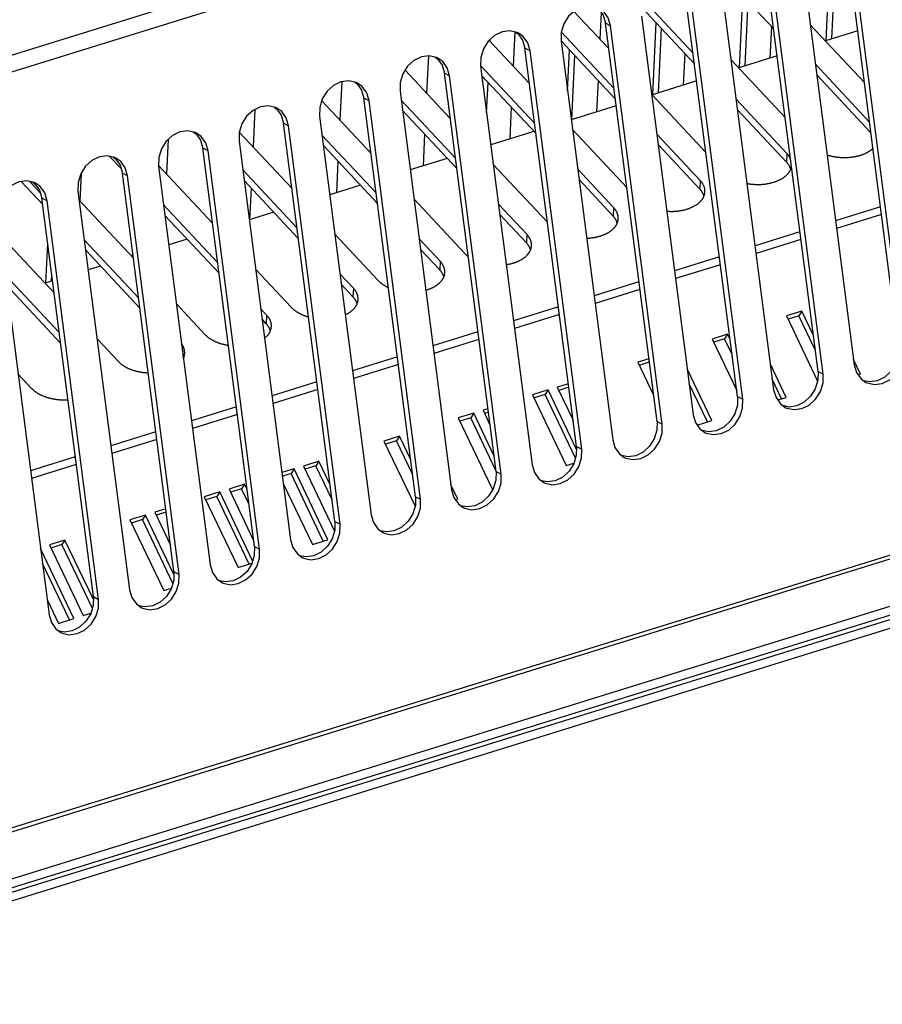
# Model space of a CAD drawing. Extents: x 0 to 841, y 0 to 594.
# Tile 76 of 121: x 770 to 782, y 138 to 151. Entities that reach past the tile are written whole.
import ezdxf

# ---------------------------------------------------------------- set-up
doc = ezdxf.new("R2010")
doc.units = 0
doc.header["$LTSCALE"] = 46.255
doc.layers.get('0').update_dxf_attribs({"linetype": 'CONTINUOUS'})
doc.layers.add('DATUM_AXIS', color=7, linetype='CONTINUOUS')

msp = doc.modelspace()

# ---------------------------------------------------------------- linework, layer by layer
at = {"color": 7, "linetype": 'CONTINUOUS'}
for p, q in [((762.877, 148.694), (793.649, 158.249)), ((793.738, 158.038), (762.966, 148.483)), ((782.408, 146.823), (781.687, 152.402)), ((782.481, 146.785), (781.759, 152.364)), ((781.066, 152.149), (781.787, 146.57)), ((780.661, 151.27), (779.968, 152.01)), ((781.281, 146.473), (780.56, 152.052)), ((781.354, 146.436), (780.632, 152.014)), ((781.395, 151.104), (781.443, 152.108)), ((781.475, 151.129), (781.517, 152.028)), ((779.939, 151.799), (780.66, 146.22)), ((780.181, 150.727), (780.229, 151.731)), ((779.533, 150.928), (778.843, 151.665)), ((780.154, 146.123), (779.433, 151.702)), ((780.227, 146.086), (779.505, 151.664)), ((780.261, 150.752), (780.304, 151.651)), ((777.865, 151.514), (778.352, 150.994)), ((778.247, 151.5), (778.229, 151.126)), ((778.812, 151.449), (779.534, 145.87)), ((779.552, 150.781), (778.814, 151.569)), ((778.378, 151.314), (778.306, 151.352)), ((779.028, 145.773), (778.306, 151.352)), ((779.1, 145.736), (778.378, 151.314)), ((778.968, 150.351), (779.016, 151.354)), ((781.172, 151.329), (781.93, 150.518)), ((777.038, 151.228), (777.015, 150.749)), ((778.424, 150.44), (777.689, 151.225)), ((779.047, 150.375), (779.09, 151.275)), ((780.629, 151.304), (780.608, 150.86)), ((776.678, 151.109), (777.243, 150.506)), ((776.69, 151.096), (776.692, 151.122)), ((778.443, 150.293), (777.685, 151.102)), ((777.685, 151.099), (778.407, 145.52)), ((777.252, 150.964), (777.179, 151.002)), ((777.901, 145.423), (777.179, 151.002)), ((777.973, 145.386), (777.252, 150.964)), ((777.775, 150.405), (777.802, 150.977)), ((777.834, 149.998), (777.877, 150.898)), ((779.415, 150.927), (779.394, 150.483)), ((775.827, 150.892), (775.802, 150.372)), ((777.315, 149.951), (776.558, 150.759)), ((780.063, 150.84), (780.821, 150.03)), ((782.002, 149.963), (781.244, 150.774)), ((775.502, 150.692), (776.134, 150.017)), ((776.125, 150.614), (776.052, 150.652)), ((776.774, 145.073), (776.052, 150.652)), ((776.558, 150.749), (777.28, 145.17)), ((782.021, 149.817), (781.263, 150.627)), ((774.614, 150.53), (774.588, 149.995)), ((776.846, 145.036), (776.125, 150.614)), ((777.334, 149.804), (776.575, 150.614)), ((776.585, 150.537), (776.588, 150.6)), ((776.643, 150.094), (776.663, 150.521)), ((778.202, 150.55), (778.181, 150.106)), ((775.431, 150.399), (776.153, 144.82)), ((778.954, 150.351), (779.712, 149.541)), ((774.336, 150.265), (775.025, 149.528)), ((774.998, 150.264), (774.925, 150.302)), ((775.647, 144.723), (774.925, 150.302)), ((775.719, 144.686), (774.998, 150.264)), ((776.206, 149.462), (775.447, 150.273)), ((780.846, 149.525), (780.135, 150.285)), ((773.399, 150.141), (773.375, 149.618)), ((776.225, 149.315), (775.466, 150.126)), ((776.988, 150.173), (776.967, 149.729)), ((780.84, 149.405), (780.154, 150.138)), ((773.871, 149.914), (773.798, 149.952)), ((774.52, 144.374), (773.798, 149.952)), ((774.304, 150.049), (775.026, 144.47)), ((773.181, 149.825), (773.916, 149.04)), ((774.593, 144.336), (773.871, 149.914)), ((775.774, 149.797), (775.753, 149.352)), ((777.845, 149.863), (778.603, 149.052)), ((779.632, 149.148), (779.026, 149.797)), ((772.184, 149.722), (772.161, 149.242)), ((773.177, 149.699), (773.899, 144.121)), ((775.097, 148.974), (774.338, 149.784)), ((772.744, 149.565), (772.671, 149.602)), ((773.393, 144.024), (772.671, 149.602)), ((773.466, 143.986), (772.744, 149.565)), ((775.116, 148.827), (774.358, 149.637)), ((779.627, 149.028), (779.045, 149.65)), ((780.846, 149.525), (780.84, 149.405)), ((771.526, 149.315), (771.366, 149.486)), ((774.561, 149.42), (774.54, 148.976)), ((770.966, 149.246), (770.947, 148.865)), ((771.617, 149.215), (771.544, 149.252)), ((772.266, 143.674), (771.544, 149.252)), ((772.05, 149.349), (772.772, 143.771)), ((772.051, 149.36), (772.807, 148.551)), ((773.988, 148.485), (773.23, 149.295)), ((776.736, 149.374), (777.494, 148.564)), ((778.419, 148.772), (777.917, 149.308)), ((770.429, 148.814), (770.13, 149.134)), ((770.396, 148.976), (770.247, 149.135)), ((772.339, 143.636), (771.617, 149.215)), ((774.007, 148.338), (773.249, 149.148)), ((778.413, 148.651), (777.936, 149.161)), ((779.632, 149.148), (779.627, 149.028)), ((770.923, 148.999), (771.645, 143.421)), ((773.347, 149.043), (773.326, 148.599)), ((770.49, 148.865), (770.417, 148.902)), ((771.139, 143.324), (770.417, 148.902)), ((771.212, 143.286), (770.49, 148.865)), ((770.94, 148.873), (771.698, 148.062)), ((775.627, 148.885), (776.338, 148.125)), ((772.879, 147.996), (772.121, 148.807)), ((777.205, 148.395), (776.808, 148.819)), ((778.419, 148.772), (778.413, 148.651)), ((769.797, 148.649), (770.518, 143.071)), ((772.898, 147.849), (772.14, 148.66)), ((777.199, 148.274), (776.827, 148.672)), ((769.831, 148.384), (770.589, 147.574)), ((771.77, 147.508), (771.012, 148.318)), ((774.518, 148.397), (775.125, 147.749)), ((775.992, 148.018), (775.699, 148.331)), ((777.205, 148.395), (777.199, 148.274)), ((770.473, 147.713), (770.499, 148.27)), ((771.789, 147.361), (771.031, 148.171)), ((775.986, 147.897), (775.718, 148.184)), ((771.686, 148.089), (771.689, 148.137)), ((775.992, 148.018), (775.986, 147.897)), ((773.409, 147.908), (773.911, 147.372)), ((770.661, 147.019), (769.903, 147.829)), ((770.552, 147.737), (770.557, 147.827)), ((774.778, 147.641), (774.59, 147.842)), ((770.68, 146.872), (769.922, 147.682)), ((774.772, 147.52), (774.609, 147.695)), ((774.778, 147.641), (774.772, 147.52)), ((766.046, 138.864), (793.613, 147.424)), ((793.584, 147.355), (766.157, 138.839)), ((772.3, 147.42), (772.697, 146.995)), ((773.564, 147.264), (773.481, 147.353)), ((781.056, 147.319), (780.839, 147.252)), ((781.056, 147.319), (781.014, 147.255)), ((781.215, 146.987), (781.056, 147.319)), ((773.559, 147.144), (773.5, 147.206)), ((773.564, 147.264), (773.559, 147.144)), ((780.839, 147.252), (781.275, 146.339)), ((781.014, 147.255), (780.861, 147.207)), ((781.242, 146.777), (781.014, 147.255)), ((765.297, 137.792), (795.03, 147.025)), ((771.191, 146.931), (771.484, 146.618)), ((780.016, 146.996), (779.799, 146.929)), ((779.799, 146.929), (780.144, 146.208)), ((779.974, 146.932), (779.821, 146.884)), ((780.016, 146.996), (779.974, 146.932)), ((780.078, 146.713), (779.974, 146.932)), ((780.051, 146.923), (780.016, 146.996)), ((778.914, 146.654), (778.759, 146.606)), ((781.876, 146.436), (781.778, 146.641)), ((778.759, 146.606), (778.98, 146.144)), ((778.92, 146.605), (778.78, 146.561)), ((779.796, 145.79), (779.45, 146.513)), ((780.836, 146.113), (780.614, 146.577)), ((770.082, 146.442), (770.27, 146.241)), ((780.772, 146.093), (780.641, 146.367)), ((781.281, 146.473), (781.354, 146.436)), ((781.844, 146.426), (781.876, 146.436)), ((777.502, 146.216), (777.285, 146.148)), ((777.502, 146.216), (777.46, 146.151)), ((777.9, 145.382), (777.502, 146.216)), ((777.787, 146.304), (777.632, 146.256)), ((777.632, 146.256), (777.853, 145.794)), ((777.793, 146.255), (777.653, 146.211)), ((779.732, 145.77), (779.478, 146.303)), ((777.285, 146.148), (777.758, 145.158)), ((777.46, 146.151), (777.307, 146.104)), ((777.885, 145.26), (777.46, 146.151)), ((780.154, 146.123), (780.227, 146.086)), ((780.717, 146.076), (780.836, 146.113)), ((776.66, 145.954), (776.592, 145.933)), ((776.462, 145.893), (776.245, 145.825)), ((776.245, 145.825), (776.718, 144.835)), ((776.42, 145.828), (776.266, 145.781)), ((776.462, 145.893), (776.42, 145.828)), ((776.771, 145.091), (776.42, 145.828)), ((776.744, 145.301), (776.462, 145.893)), ((776.592, 145.933), (776.689, 145.73)), ((776.666, 145.905), (776.613, 145.888)), ((779.028, 145.773), (779.1, 145.736)), ((779.59, 145.726), (779.796, 145.79)), ((775.422, 145.57), (775.205, 145.502)), ((775.422, 145.57), (775.379, 145.505)), ((775.58, 145.237), (775.422, 145.57)), ((775.205, 145.502), (775.641, 144.589)), ((775.379, 145.505), (775.226, 145.458)), ((775.608, 145.027), (775.379, 145.505)), ((777.901, 145.423), (777.973, 145.386)), ((773.948, 145.112), (773.778, 145.059)), ((773.948, 145.112), (773.906, 145.048)), ((774.421, 144.121), (773.948, 145.112)), ((774.295, 145.22), (774.078, 145.152)), ((774.078, 145.152), (774.514, 144.24)), ((774.252, 145.155), (774.099, 145.108)), ((774.295, 145.22), (774.252, 145.155)), ((774.481, 144.677), (774.252, 145.155)), ((774.453, 144.887), (774.295, 145.22)), ((777.758, 145.158), (777.864, 145.19)), ((773.906, 145.048), (773.784, 145.01)), ((774.357, 144.101), (773.906, 145.048)), ((776.774, 145.073), (776.846, 145.036)), ((773.254, 144.897), (773.038, 144.829)), ((773.212, 144.832), (773.059, 144.785)), ((773.254, 144.897), (773.212, 144.832)), ((773.317, 144.613), (773.212, 144.832)), ((773.29, 144.823), (773.254, 144.897)), ((773.797, 144.906), (774.204, 144.054)), ((776.241, 144.686), (776.144, 144.891)), ((776.718, 144.835), (776.738, 144.841)), ((772.908, 144.789), (772.691, 144.722)), ((772.691, 144.722), (773.164, 143.731)), ((772.865, 144.725), (772.712, 144.677)), ((772.908, 144.789), (772.865, 144.725)), ((773.317, 143.778), (772.865, 144.725)), ((773.368, 143.826), (772.908, 144.789)), ((773.038, 144.829), (773.382, 144.108)), ((775.647, 144.723), (775.719, 144.686)), ((776.209, 144.676), (776.241, 144.686)), ((771.867, 144.466), (771.651, 144.399)), ((771.867, 144.466), (771.825, 144.402)), ((772.265, 143.633), (771.867, 144.466)), ((772.152, 144.554), (771.997, 144.506)), ((771.997, 144.506), (772.218, 144.044)), ((772.159, 144.505), (772.019, 144.462)), ((771.651, 144.399), (772.124, 143.408)), ((771.825, 144.402), (771.672, 144.354)), ((772.251, 143.51), (771.825, 144.402)), ((774.52, 144.374), (774.593, 144.336)), ((770.741, 144.116), (770.524, 144.049)), ((770.524, 144.049), (770.997, 143.058)), ((770.698, 144.052), (770.545, 144.004)), ((770.741, 144.116), (770.698, 144.052)), ((771.124, 143.16), (770.698, 144.052)), ((771.138, 143.283), (770.741, 144.116)), ((773.393, 144.024), (773.466, 143.986)), ((774.204, 144.054), (774.421, 144.121)), ((770.867, 143.018), (770.398, 143.999)), ((770.803, 142.998), (770.425, 143.789)), ((773.164, 143.731), (773.357, 143.791)), ((772.266, 143.674), (772.339, 143.636)), ((771.139, 143.324), (771.212, 143.286)), ((772.124, 143.408), (772.23, 143.441)), ((770.491, 143.284), (770.65, 142.95)), ((770.997, 143.058), (771.103, 143.091)), ((770.65, 142.95), (770.867, 143.018))]:
    msp.add_line(p, q, dxfattribs=at)
for points in [[(778.216, 151.562), (778.197, 151.571), (778.094, 151.593), (777.985, 151.579), (777.88, 151.528), (777.791, 151.446), (777.724, 151.341), (777.687, 151.221), (777.685, 151.099)], [(778.177, 151.575), (778.209, 151.552), (778.273, 151.463), (778.306, 151.352)], [(778.378, 151.314), (778.346, 151.425), (778.283, 151.513), (778.216, 151.562)], [(777.089, 151.212), (777.07, 151.221), (776.967, 151.244), (776.858, 151.229), (776.753, 151.178), (776.664, 151.096), (776.597, 150.991), (776.56, 150.871), (776.558, 150.749)], [(777.05, 151.225), (777.083, 151.202), (777.146, 151.113), (777.179, 151.002)], [(777.252, 150.964), (777.219, 151.075), (777.156, 151.163), (777.089, 151.212)], [(775.962, 150.862), (775.943, 150.871), (775.84, 150.894), (775.731, 150.879), (775.626, 150.828), (775.537, 150.746), (775.47, 150.641), (775.433, 150.521), (775.431, 150.399)], [(775.923, 150.875), (775.956, 150.852), (776.02, 150.763), (776.052, 150.652)], [(776.125, 150.614), (776.092, 150.725), (776.029, 150.813), (775.962, 150.862)], [(774.835, 150.512), (774.816, 150.521), (774.713, 150.544), (774.604, 150.529), (774.5, 150.478), (774.41, 150.396), (774.343, 150.291), (774.307, 150.171), (774.304, 150.049)], [(774.796, 150.525), (774.829, 150.502), (774.893, 150.413), (774.925, 150.302)], [(774.998, 150.264), (774.965, 150.375), (774.902, 150.463), (774.835, 150.512)], [(773.708, 150.162), (773.689, 150.171), (773.587, 150.194), (773.477, 150.179), (773.373, 150.128), (773.283, 150.047), (773.217, 149.941), (773.18, 149.821), (773.177, 149.699)], [(773.669, 150.175), (773.702, 150.152), (773.766, 150.063), (773.798, 149.952)], [(773.871, 149.914), (773.838, 150.025), (773.775, 150.113), (773.708, 150.162)], [(772.581, 149.812), (772.562, 149.821), (772.46, 149.844), (772.35, 149.829), (772.246, 149.778), (772.156, 149.697), (772.09, 149.591), (772.053, 149.471), (772.05, 149.349)], [(772.542, 149.825), (772.575, 149.802), (772.639, 149.713), (772.671, 149.602)], [(772.744, 149.565), (772.712, 149.675), (772.649, 149.763), (772.581, 149.812)], [(780.896, 149.45), (780.895, 149.452), (780.893, 149.457), (780.891, 149.462), (780.888, 149.467), (780.885, 149.472), (780.882, 149.477), (780.879, 149.482), (780.876, 149.487), (780.873, 149.492), (780.869, 149.497), (780.866, 149.502), (780.862, 149.506), (780.858, 149.511), (780.854, 149.516), (780.85, 149.521), (780.846, 149.525)], [(781.407, 149.507), (781.414, 149.505), (781.422, 149.503), (781.429, 149.5), (781.438, 149.498), (781.446, 149.496), (781.454, 149.494), (781.462, 149.492), (781.47, 149.49), (781.479, 149.488), (781.487, 149.486), (781.495, 149.485), (781.504, 149.483), (781.512, 149.481), (781.521, 149.48), (781.529, 149.479), (781.538, 149.478), (781.546, 149.476), (781.555, 149.475), (781.564, 149.474), (781.572, 149.474), (781.581, 149.473), (781.59, 149.472), (781.598, 149.471), (781.607, 149.471), (781.616, 149.471), (781.625, 149.47), (781.633, 149.47), (781.642, 149.47), (781.651, 149.47), (781.659, 149.47), (781.668, 149.47), (781.677, 149.47), (781.685, 149.47), (781.694, 149.471), (781.703, 149.471), (781.711, 149.472), (781.72, 149.473), (781.729, 149.473), (781.737, 149.474), (781.746, 149.475), (781.754, 149.476), (781.762, 149.477), (781.771, 149.478), (781.779, 149.48), (781.787, 149.481), (781.796, 149.483), (781.804, 149.484), (781.812, 149.486), (781.82, 149.488), (781.828, 149.489), (781.836, 149.491), (781.844, 149.493), (781.852, 149.495), (781.859, 149.497), (781.867, 149.5), (781.875, 149.502), (781.882, 149.504), (781.89, 149.507), (781.897, 149.509), (781.904, 149.512), (781.911, 149.515), (781.919, 149.517), (781.926, 149.52), (781.933, 149.523), (781.939, 149.526), (781.946, 149.529), (781.953, 149.533), (781.959, 149.536), (781.966, 149.539), (781.972, 149.542), (781.978, 149.546), (781.984, 149.549), (781.99, 149.553), (781.996, 149.557), (782.002, 149.56), (782.008, 149.564), (782.013, 149.568), (782.019, 149.572), (782.024, 149.576), (782.029, 149.58), (782.034, 149.584), (782.039, 149.588), (782.044, 149.592), (782.049, 149.596), (782.049, 149.597)], [(771.454, 149.462), (771.435, 149.471), (771.333, 149.494), (771.223, 149.479), (771.119, 149.428), (771.029, 149.347), (770.963, 149.241), (770.926, 149.121), (770.923, 148.999)], [(771.416, 149.475), (771.448, 149.452), (771.512, 149.363), (771.544, 149.252)], [(771.617, 149.215), (771.585, 149.325), (771.522, 149.413), (771.454, 149.462)], [(780.899, 149.307), (780.897, 149.311), (780.896, 149.316), (780.894, 149.321), (780.892, 149.326), (780.89, 149.331), (780.887, 149.336), (780.885, 149.342), (780.882, 149.347), (780.88, 149.352), (780.877, 149.357), (780.874, 149.362), (780.871, 149.366), (780.867, 149.371), (780.864, 149.376), (780.86, 149.381), (780.856, 149.386), (780.853, 149.391), (780.849, 149.395), (780.844, 149.4), (780.84, 149.405)], [(780.287, 149.107), (780.29, 149.106), (780.299, 149.105), (780.307, 149.103), (780.316, 149.102), (780.324, 149.101), (780.333, 149.1), (780.341, 149.099), (780.35, 149.098), (780.359, 149.097), (780.367, 149.096), (780.376, 149.095), (780.385, 149.095), (780.394, 149.094), (780.402, 149.094), (780.411, 149.093), (780.42, 149.093), (780.428, 149.093), (780.437, 149.093), (780.446, 149.093), (780.455, 149.093), (780.463, 149.093), (780.472, 149.094), (780.481, 149.094), (780.489, 149.094), (780.498, 149.095), (780.506, 149.096), (780.515, 149.096), (780.523, 149.097), (780.532, 149.098), (780.54, 149.099), (780.549, 149.1), (780.557, 149.102), (780.565, 149.103), (780.574, 149.104), (780.582, 149.106), (780.59, 149.107), (780.598, 149.109), (780.606, 149.111), (780.614, 149.112), (780.622, 149.114), (780.63, 149.116), (780.638, 149.118), (780.646, 149.121), (780.653, 149.123), (780.661, 149.125), (780.669, 149.127), (780.676, 149.13), (780.683, 149.132), (780.691, 149.135), (780.698, 149.138), (780.705, 149.141), (780.712, 149.143), (780.719, 149.146), (780.726, 149.149), (780.732, 149.152), (780.739, 149.156), (780.746, 149.159), (780.752, 149.162), (780.758, 149.166), (780.765, 149.169), (780.771, 149.172), (780.777, 149.176), (780.783, 149.18), (780.789, 149.183), (780.794, 149.187), (780.8, 149.191), (780.805, 149.195), (780.811, 149.199), (780.816, 149.203), (780.821, 149.207), (780.826, 149.211), (780.831, 149.215), (780.835, 149.219), (780.84, 149.224), (780.844, 149.228), (780.849, 149.232), (780.853, 149.237), (780.857, 149.241), (780.861, 149.246), (780.865, 149.25), (780.868, 149.255), (780.872, 149.26), (780.875, 149.264), (780.878, 149.269), (780.881, 149.274), (780.884, 149.279), (780.887, 149.283), (780.89, 149.288), (780.892, 149.293), (780.895, 149.298), (780.897, 149.303), (780.899, 149.308), (780.901, 149.313), (780.903, 149.318), (780.904, 149.323), (780.906, 149.328), (780.907, 149.333), (780.908, 149.338), (780.909, 149.343), (780.91, 149.346)], [(770.327, 149.112), (770.308, 149.121), (770.206, 149.144), (770.097, 149.129), (769.992, 149.078), (769.902, 148.997), (769.836, 148.891), (769.799, 148.771), (769.797, 148.649)], [(770.289, 149.125), (770.321, 149.102), (770.385, 149.013), (770.417, 148.902)], [(770.49, 148.865), (770.458, 148.975), (770.395, 149.063), (770.327, 149.112)], [(779.698, 148.99), (779.698, 148.992), (779.698, 148.998), (779.698, 149.003), (779.698, 149.008), (779.698, 149.013), (779.697, 149.018), (779.697, 149.024), (779.696, 149.029), (779.695, 149.034), (779.694, 149.039), (779.693, 149.044), (779.691, 149.049), (779.69, 149.055), (779.688, 149.06), (779.686, 149.065), (779.684, 149.07), (779.682, 149.075), (779.68, 149.08), (779.677, 149.085), (779.674, 149.09), (779.672, 149.095), (779.669, 149.1), (779.666, 149.105), (779.663, 149.11), (779.659, 149.115), (779.656, 149.12), (779.652, 149.125), (779.649, 149.13), (779.645, 149.134), (779.641, 149.139), (779.637, 149.144), (779.632, 149.148)], [(779.165, 148.718), (779.171, 148.718), (779.18, 148.717), (779.189, 148.717), (779.197, 148.717), (779.206, 148.716), (779.215, 148.716), (779.224, 148.716), (779.232, 148.716), (779.241, 148.716), (779.25, 148.716), (779.258, 148.717), (779.267, 148.717), (779.276, 148.718), (779.284, 148.718), (779.293, 148.719), (779.301, 148.72), (779.31, 148.72), (779.318, 148.721), (779.327, 148.722), (779.335, 148.724), (779.344, 148.725), (779.352, 148.726), (779.36, 148.727), (779.368, 148.729), (779.377, 148.73), (779.385, 148.732), (779.393, 148.734), (779.401, 148.736), (779.409, 148.738), (779.417, 148.739), (779.424, 148.742), (779.432, 148.744), (779.44, 148.746), (779.447, 148.748), (779.455, 148.751), (779.462, 148.753), (779.47, 148.756), (779.477, 148.758), (779.484, 148.761), (779.491, 148.764), (779.498, 148.767), (779.505, 148.77), (779.512, 148.773), (779.519, 148.776), (779.526, 148.779), (779.532, 148.782), (779.539, 148.785), (779.545, 148.789), (779.551, 148.792), (779.557, 148.796), (779.563, 148.799), (779.569, 148.803), (779.575, 148.807), (779.581, 148.81), (779.586, 148.814), (779.592, 148.818), (779.597, 148.822), (779.602, 148.826), (779.607, 148.83), (779.612, 148.834), (779.617, 148.838), (779.622, 148.842), (779.626, 148.847), (779.631, 148.851), (779.635, 148.855), (779.639, 148.86), (779.643, 148.864), (779.647, 148.869), (779.651, 148.873), (779.655, 148.878), (779.658, 148.883), (779.662, 148.887), (779.665, 148.892), (779.668, 148.897), (779.671, 148.902), (779.674, 148.906), (779.676, 148.911), (779.679, 148.916), (779.681, 148.921), (779.683, 148.926), (779.685, 148.931), (779.687, 148.936), (779.689, 148.941), (779.691, 148.946), (779.692, 148.951), (779.693, 148.956), (779.695, 148.961), (779.696, 148.967), (779.696, 148.972), (779.697, 148.977), (779.698, 148.982), (779.698, 148.987), (779.698, 148.99)], [(779.685, 148.93), (779.684, 148.934), (779.682, 148.939), (779.68, 148.944), (779.678, 148.949), (779.676, 148.955), (779.674, 148.96), (779.671, 148.965), (779.669, 148.97), (779.666, 148.975), (779.663, 148.98), (779.66, 148.985), (779.657, 148.99), (779.654, 148.995), (779.65, 148.999), (779.647, 149.004), (779.643, 149.009), (779.639, 149.014), (779.635, 149.019), (779.631, 149.023), (779.627, 149.028)], [(778.485, 148.613), (778.485, 148.616), (778.485, 148.621), (778.485, 148.626), (778.485, 148.631), (778.484, 148.636), (778.484, 148.641), (778.483, 148.647), (778.482, 148.652), (778.481, 148.657), (778.48, 148.662), (778.479, 148.667), (778.478, 148.673), (778.476, 148.678), (778.474, 148.683), (778.472, 148.688), (778.47, 148.693), (778.468, 148.698), (778.466, 148.703), (778.463, 148.708), (778.461, 148.713), (778.458, 148.718), (778.455, 148.723), (778.452, 148.728), (778.449, 148.733), (778.446, 148.738), (778.442, 148.743), (778.439, 148.748), (778.435, 148.753), (778.431, 148.757), (778.427, 148.762), (778.423, 148.767), (778.419, 148.772)], [(778.042, 148.34), (778.045, 148.34), (778.053, 148.34), (778.062, 148.341), (778.071, 148.341), (778.079, 148.342), (778.088, 148.343), (778.096, 148.344), (778.105, 148.345), (778.113, 148.346), (778.122, 148.347), (778.13, 148.348), (778.138, 148.349), (778.147, 148.351), (778.155, 148.352), (778.163, 148.354), (778.171, 148.355), (778.179, 148.357), (778.187, 148.359), (778.195, 148.361), (778.203, 148.363), (778.211, 148.365), (778.219, 148.367), (778.226, 148.369), (778.234, 148.371), (778.241, 148.374), (778.249, 148.376), (778.256, 148.379), (778.263, 148.381), (778.271, 148.384), (778.278, 148.387), (778.285, 148.39), (778.292, 148.393), (778.299, 148.396), (778.305, 148.399), (778.312, 148.402), (778.318, 148.405), (778.325, 148.408), (778.331, 148.412), (778.338, 148.415), (778.344, 148.419), (778.35, 148.422), (778.356, 148.426), (778.361, 148.43), (778.367, 148.433), (778.373, 148.437), (778.378, 148.441), (778.383, 148.445), (778.389, 148.449), (778.394, 148.453), (778.399, 148.457), (778.403, 148.461), (778.408, 148.466), (778.413, 148.47), (778.417, 148.474), (778.422, 148.479), (778.426, 148.483), (778.43, 148.488), (778.434, 148.492), (778.437, 148.497), (778.441, 148.501), (778.445, 148.506), (778.448, 148.511), (778.451, 148.515), (778.454, 148.52), (778.457, 148.525), (778.46, 148.53), (778.463, 148.534), (778.465, 148.539), (778.467, 148.544), (778.47, 148.549), (778.472, 148.554), (778.474, 148.559), (778.475, 148.564), (778.477, 148.569), (778.479, 148.574), (778.48, 148.579), (778.481, 148.585), (778.482, 148.59), (778.483, 148.595), (778.484, 148.6), (778.484, 148.605), (778.485, 148.61), (778.485, 148.613)], [(778.471, 148.553), (778.47, 148.557), (778.469, 148.562), (778.467, 148.567), (778.465, 148.573), (778.463, 148.578), (778.46, 148.583), (778.458, 148.588), (778.455, 148.593), (778.452, 148.598), (778.45, 148.603), (778.447, 148.608), (778.443, 148.613), (778.44, 148.618), (778.437, 148.623), (778.433, 148.627), (778.429, 148.632), (778.425, 148.637), (778.421, 148.642), (778.417, 148.646), (778.413, 148.651)], [(777.271, 148.236), (777.271, 148.239), (777.271, 148.244), (777.271, 148.249), (777.271, 148.254), (777.271, 148.259), (777.27, 148.265), (777.27, 148.27), (777.269, 148.275), (777.268, 148.28), (777.267, 148.285), (777.265, 148.291), (777.264, 148.296), (777.262, 148.301), (777.261, 148.306), (777.259, 148.311), (777.257, 148.316), (777.255, 148.321), (777.252, 148.326), (777.25, 148.331), (777.247, 148.337), (777.245, 148.342), (777.242, 148.346), (777.239, 148.351), (777.235, 148.356), (777.232, 148.361), (777.229, 148.366), (777.225, 148.371), (777.221, 148.376), (777.218, 148.381), (777.214, 148.385), (777.209, 148.39), (777.205, 148.395)], [(776.917, 147.971), (776.925, 147.972), (776.933, 147.974), (776.941, 147.975), (776.949, 147.977), (776.957, 147.978), (776.966, 147.98), (776.974, 147.982), (776.981, 147.984), (776.989, 147.986), (776.997, 147.988), (777.005, 147.99), (777.013, 147.992), (777.02, 147.995), (777.028, 147.997), (777.035, 147.999), (777.043, 148.002), (777.05, 148.005), (777.057, 148.007), (777.064, 148.01), (777.071, 148.013), (777.078, 148.016), (777.085, 148.019), (777.092, 148.022), (777.098, 148.025), (777.105, 148.028), (777.111, 148.032), (777.118, 148.035), (777.124, 148.038), (777.13, 148.042), (777.136, 148.045), (777.142, 148.049), (777.148, 148.053), (777.153, 148.057), (777.159, 148.06), (777.164, 148.064), (777.17, 148.068), (777.175, 148.072), (777.18, 148.076), (777.185, 148.08), (777.19, 148.085), (777.195, 148.089), (777.199, 148.093), (777.204, 148.097), (777.208, 148.102), (777.212, 148.106), (777.216, 148.111), (777.22, 148.115), (777.224, 148.12), (777.228, 148.124), (777.231, 148.129), (777.234, 148.134), (777.238, 148.138), (777.241, 148.143), (777.244, 148.148), (777.246, 148.153), (777.249, 148.158), (777.252, 148.163), (777.254, 148.167), (777.256, 148.172), (777.258, 148.177), (777.26, 148.182), (777.262, 148.187), (777.263, 148.192), (777.265, 148.198), (777.266, 148.203), (777.267, 148.208), (777.268, 148.213), (777.269, 148.218), (777.27, 148.223), (777.271, 148.228), (777.271, 148.233), (777.271, 148.236)], [(777.258, 148.177), (777.257, 148.18), (777.255, 148.185), (777.253, 148.191), (777.251, 148.196), (777.249, 148.201), (777.247, 148.206), (777.244, 148.211), (777.242, 148.216), (777.239, 148.221), (777.236, 148.226), (777.233, 148.231), (777.23, 148.236), (777.226, 148.241), (777.223, 148.246), (777.219, 148.25), (777.216, 148.255), (777.212, 148.26), (777.208, 148.265), (777.204, 148.269), (777.199, 148.274)], [(776.058, 147.859), (776.058, 147.862), (776.058, 147.867), (776.058, 147.872), (776.057, 147.877), (776.057, 147.883), (776.057, 147.888), (776.056, 147.893), (776.055, 147.898), (776.054, 147.903), (776.053, 147.909), (776.052, 147.914), (776.05, 147.919), (776.049, 147.924), (776.047, 147.929), (776.045, 147.934), (776.043, 147.939), (776.041, 147.944), (776.039, 147.95), (776.036, 147.955), (776.034, 147.96), (776.031, 147.965), (776.028, 147.97), (776.025, 147.975), (776.022, 147.98), (776.019, 147.984), (776.015, 147.989), (776.012, 147.994), (776.008, 147.999), (776.004, 148.004), (776, 148.008), (775.996, 148.013), (775.992, 148.018)], [(776.338, 148.125), (776.343, 148.121), (776.347, 148.116), (776.352, 148.112), (776.357, 148.107), (776.362, 148.103), (776.367, 148.098), (776.372, 148.094), (776.377, 148.09), (776.382, 148.086), (776.384, 148.084)], [(776.044, 147.8), (776.043, 147.803), (776.041, 147.809), (776.04, 147.814), (776.037, 147.819), (776.035, 147.824), (776.033, 147.829), (776.031, 147.834), (776.028, 147.839), (776.025, 147.844), (776.022, 147.849), (776.019, 147.854), (776.016, 147.859), (776.013, 147.864), (776.009, 147.869), (776.006, 147.874), (776.002, 147.878), (775.998, 147.883), (775.994, 147.888), (775.99, 147.893), (775.986, 147.897)], [(775.125, 147.749), (775.129, 147.744), (775.134, 147.739), (775.138, 147.735), (775.143, 147.73), (775.148, 147.726), (775.153, 147.722), (775.158, 147.717), (775.163, 147.713), (775.169, 147.709), (775.174, 147.705), (775.18, 147.7), (775.186, 147.696), (775.192, 147.692), (775.198, 147.688), (775.204, 147.684), (775.21, 147.681), (775.216, 147.677), (775.223, 147.673), (775.229, 147.669), (775.236, 147.666), (775.243, 147.662), (775.249, 147.659), (775.256, 147.656), (775.263, 147.652), (775.268, 147.65)], [(775.792, 147.613), (775.799, 147.615), (775.807, 147.618), (775.814, 147.62), (775.822, 147.622), (775.829, 147.625), (775.836, 147.628), (775.843, 147.63), (775.851, 147.633), (775.858, 147.636), (775.865, 147.639), (775.871, 147.642), (775.878, 147.645), (775.885, 147.648), (775.891, 147.651), (775.898, 147.655), (775.904, 147.658), (775.91, 147.662), (775.916, 147.665), (775.922, 147.669), (775.928, 147.672), (775.934, 147.676), (775.94, 147.68), (775.945, 147.684), (775.951, 147.687), (775.956, 147.691), (775.961, 147.695), (775.967, 147.699), (775.971, 147.704), (775.976, 147.708), (775.981, 147.712), (775.986, 147.716), (775.99, 147.721), (775.994, 147.725), (775.999, 147.729), (776.003, 147.734), (776.006, 147.738), (776.01, 147.743), (776.014, 147.747), (776.017, 147.752), (776.021, 147.757), (776.024, 147.762), (776.027, 147.766), (776.03, 147.771), (776.033, 147.776), (776.035, 147.781), (776.038, 147.786), (776.04, 147.791), (776.043, 147.796), (776.045, 147.801), (776.046, 147.806), (776.048, 147.811), (776.05, 147.816), (776.051, 147.821), (776.053, 147.826), (776.054, 147.831), (776.055, 147.836), (776.056, 147.841), (776.056, 147.846), (776.057, 147.851), (776.057, 147.857), (776.058, 147.859)], [(774.844, 147.483), (774.844, 147.485), (774.844, 147.49), (774.844, 147.495), (774.844, 147.501), (774.843, 147.506), (774.843, 147.511), (774.842, 147.516), (774.842, 147.521), (774.841, 147.526), (774.839, 147.532), (774.838, 147.537), (774.837, 147.542), (774.835, 147.547), (774.833, 147.552), (774.832, 147.557), (774.83, 147.563), (774.827, 147.568), (774.825, 147.573), (774.823, 147.578), (774.82, 147.583), (774.817, 147.588), (774.814, 147.593), (774.811, 147.598), (774.808, 147.603), (774.805, 147.608), (774.802, 147.612), (774.798, 147.617), (774.794, 147.622), (774.79, 147.627), (774.786, 147.632), (774.782, 147.636), (774.778, 147.641)], [(774.664, 147.268), (774.665, 147.268), (774.671, 147.271), (774.678, 147.275), (774.684, 147.278), (774.69, 147.281), (774.697, 147.285), (774.703, 147.288), (774.709, 147.292), (774.715, 147.295), (774.721, 147.299), (774.726, 147.303), (774.732, 147.307), (774.737, 147.311), (774.743, 147.314), (774.748, 147.318), (774.753, 147.323), (774.758, 147.327), (774.763, 147.331), (774.767, 147.335), (774.772, 147.339), (774.776, 147.344), (774.781, 147.348), (774.785, 147.352), (774.789, 147.357), (774.793, 147.361), (774.797, 147.366), (774.8, 147.371), (774.804, 147.375), (774.807, 147.38), (774.81, 147.385), (774.813, 147.389), (774.816, 147.394), (774.819, 147.399), (774.822, 147.404), (774.824, 147.409), (774.827, 147.414), (774.829, 147.419), (774.831, 147.424), (774.833, 147.429), (774.835, 147.434), (774.836, 147.439), (774.838, 147.444), (774.839, 147.449), (774.84, 147.454), (774.841, 147.459), (774.842, 147.464), (774.843, 147.469), (774.843, 147.475), (774.844, 147.48), (774.844, 147.483)], [(774.831, 147.423), (774.829, 147.427), (774.828, 147.432), (774.826, 147.437), (774.824, 147.442), (774.822, 147.447), (774.819, 147.452), (774.817, 147.457), (774.814, 147.462), (774.812, 147.467), (774.809, 147.472), (774.806, 147.477), (774.803, 147.482), (774.799, 147.487), (774.796, 147.492), (774.792, 147.497), (774.788, 147.502), (774.785, 147.506), (774.781, 147.511), (774.776, 147.516), (774.772, 147.52)], [(773.911, 147.372), (773.915, 147.367), (773.92, 147.363), (773.925, 147.358), (773.929, 147.354), (773.934, 147.349), (773.939, 147.345), (773.945, 147.34), (773.95, 147.336), (773.955, 147.332), (773.961, 147.328), (773.966, 147.324), (773.972, 147.319), (773.978, 147.315), (773.984, 147.311), (773.99, 147.308), (773.996, 147.304), (774.003, 147.3), (774.009, 147.296), (774.016, 147.293), (774.022, 147.289), (774.029, 147.286), (774.036, 147.282), (774.043, 147.279), (774.05, 147.275), (774.057, 147.272), (774.064, 147.269), (774.071, 147.266), (774.078, 147.263), (774.086, 147.26), (774.093, 147.257), (774.101, 147.254), (774.109, 147.251), (774.116, 147.249), (774.124, 147.246), (774.132, 147.244), (774.14, 147.241), (774.148, 147.239), (774.149, 147.239)], [(773.63, 147.106), (773.63, 147.108), (773.631, 147.113), (773.63, 147.118), (773.63, 147.124), (773.63, 147.129), (773.629, 147.134), (773.629, 147.139), (773.628, 147.144), (773.627, 147.15), (773.626, 147.155), (773.625, 147.16), (773.623, 147.165), (773.622, 147.17), (773.62, 147.175), (773.618, 147.181), (773.616, 147.186), (773.614, 147.191), (773.612, 147.196), (773.609, 147.201), (773.607, 147.206), (773.604, 147.211), (773.601, 147.216), (773.598, 147.221), (773.595, 147.226), (773.591, 147.231), (773.588, 147.236), (773.584, 147.24), (773.581, 147.245), (773.577, 147.25), (773.573, 147.255), (773.569, 147.259), (773.564, 147.264)], [(773.534, 146.941), (773.534, 146.942), (773.539, 146.946), (773.544, 146.95), (773.549, 146.954), (773.554, 146.958), (773.558, 146.962), (773.563, 146.967), (773.567, 146.971), (773.571, 146.976), (773.575, 146.98), (773.579, 146.985), (773.583, 146.989), (773.587, 146.994), (773.59, 146.998), (773.594, 147.003), (773.597, 147.008), (773.6, 147.013), (773.603, 147.017), (773.606, 147.022), (773.608, 147.027), (773.611, 147.032), (773.613, 147.037), (773.615, 147.042), (773.617, 147.047), (773.619, 147.052), (773.621, 147.057), (773.623, 147.062), (773.624, 147.067), (773.625, 147.072), (773.627, 147.077), (773.628, 147.082), (773.628, 147.087), (773.629, 147.093), (773.63, 147.098), (773.63, 147.103), (773.63, 147.106)], [(773.617, 147.046), (773.616, 147.05), (773.614, 147.055), (773.612, 147.06), (773.61, 147.065), (773.608, 147.07), (773.606, 147.075), (773.603, 147.08), (773.601, 147.085), (773.598, 147.09), (773.595, 147.095), (773.592, 147.1), (773.589, 147.105), (773.586, 147.11), (773.582, 147.115), (773.579, 147.12), (773.575, 147.125), (773.571, 147.129), (773.567, 147.134), (773.563, 147.139), (773.559, 147.144)], [(772.697, 146.995), (772.702, 146.99), (772.706, 146.986), (772.711, 146.981), (772.716, 146.977), (772.721, 146.972), (772.726, 146.968), (772.731, 146.964), (772.736, 146.959), (772.742, 146.955), (772.747, 146.951), (772.753, 146.947), (772.759, 146.943), (772.764, 146.939), (772.77, 146.935), (772.777, 146.931), (772.783, 146.927), (772.789, 146.923), (772.795, 146.919), (772.802, 146.916), (772.809, 146.912), (772.815, 146.909), (772.822, 146.905), (772.829, 146.902), (772.836, 146.899), (772.843, 146.895), (772.85, 146.892), (772.858, 146.889), (772.865, 146.886), (772.872, 146.883), (772.88, 146.88), (772.887, 146.877), (772.895, 146.875), (772.903, 146.872), (772.911, 146.869), (772.918, 146.867), (772.926, 146.864), (772.934, 146.862), (772.942, 146.86), (772.95, 146.858), (772.959, 146.856), (772.967, 146.854), (772.975, 146.852), (772.983, 146.85), (772.992, 146.848), (773, 146.847), (773.009, 146.845), (773.017, 146.843), (773.026, 146.842), (773.028, 146.842)], [(772.417, 146.729), (772.417, 146.731), (772.417, 146.736), (772.417, 146.742), (772.417, 146.747), (772.416, 146.752), (772.416, 146.757), (772.415, 146.762), (772.414, 146.768), (772.413, 146.773), (772.412, 146.778), (772.411, 146.783), (772.41, 146.788), (772.408, 146.793), (772.406, 146.799), (772.404, 146.804), (772.402, 146.809), (772.4, 146.814), (772.398, 146.819), (772.396, 146.824), (772.393, 146.829), (772.39, 146.834), (772.387, 146.839), (772.384, 146.844), (772.381, 146.849), (772.378, 146.854), (772.374, 146.859), (772.372, 146.862)], [(782.408, 146.823), (782.406, 146.702), (782.37, 146.583), (782.304, 146.478), (782.216, 146.396), (782.111, 146.344), (782.002, 146.328), (781.917, 146.346)], [(781.95, 146.323), (781.969, 146.314), (782.072, 146.291), (782.181, 146.305), (782.286, 146.356), (782.375, 146.438), (782.442, 146.543), (782.479, 146.664), (782.481, 146.785)], [(772.403, 146.669), (772.402, 146.673), (772.401, 146.678), (772.399, 146.683), (772.397, 146.688), (772.395, 146.693), (772.394, 146.695)], [(772.399, 146.658), (772.4, 146.66), (772.402, 146.665), (772.404, 146.67), (772.406, 146.675), (772.407, 146.68), (772.409, 146.685), (772.411, 146.69), (772.412, 146.695), (772.413, 146.7), (772.414, 146.705), (772.415, 146.711), (772.416, 146.716), (772.416, 146.721), (772.417, 146.726), (772.417, 146.729)], [(771.484, 146.618), (771.488, 146.613), (771.493, 146.609), (771.497, 146.604), (771.502, 146.6), (771.507, 146.595), (771.512, 146.591), (771.517, 146.587), (771.523, 146.582), (771.528, 146.578), (771.534, 146.574), (771.539, 146.57), (771.545, 146.566), (771.551, 146.562), (771.557, 146.558), (771.563, 146.554), (771.569, 146.55), (771.575, 146.546), (771.582, 146.543), (771.588, 146.539), (771.595, 146.535), (771.602, 146.532), (771.609, 146.528), (771.615, 146.525), (771.622, 146.522), (771.63, 146.518), (771.637, 146.515), (771.644, 146.512), (771.651, 146.509), (771.659, 146.506), (771.666, 146.503), (771.674, 146.5), (771.681, 146.498), (771.689, 146.495), (771.697, 146.493), (771.705, 146.49), (771.713, 146.488), (771.721, 146.485), (771.729, 146.483), (771.737, 146.481), (771.745, 146.479), (771.753, 146.477), (771.761, 146.475), (771.77, 146.473), (771.778, 146.471), (771.787, 146.47), (771.795, 146.468), (771.803, 146.467), (771.812, 146.465), (771.821, 146.464), (771.829, 146.463), (771.838, 146.462), (771.846, 146.46), (771.855, 146.46), (771.864, 146.459), (771.872, 146.458), (771.881, 146.457), (771.89, 146.457), (771.898, 146.456), (771.906, 146.456)], [(781.787, 146.57), (781.82, 146.46), (781.883, 146.371), (781.95, 146.323)], [(781.281, 146.473), (781.279, 146.352), (781.243, 146.233), (781.177, 146.128), (781.089, 146.046), (780.984, 145.994), (780.875, 145.978), (780.79, 145.997)], [(780.823, 145.973), (780.842, 145.964), (780.945, 145.941), (781.054, 145.956), (781.159, 146.006), (781.248, 146.088), (781.315, 146.193), (781.352, 146.314), (781.354, 146.436)], [(770.27, 146.241), (770.275, 146.237), (770.279, 146.232), (770.284, 146.227), (770.289, 146.223), (770.294, 146.219), (770.299, 146.214), (770.304, 146.21), (770.309, 146.206), (770.314, 146.201), (770.32, 146.197), (770.326, 146.193), (770.331, 146.189), (770.337, 146.185), (770.343, 146.181), (770.349, 146.177), (770.356, 146.173), (770.362, 146.169), (770.368, 146.166), (770.375, 146.162), (770.381, 146.158), (770.388, 146.155), (770.395, 146.151), (770.402, 146.148), (770.409, 146.145), (770.416, 146.142), (770.423, 146.138), (770.43, 146.135), (770.438, 146.132), (770.445, 146.129), (770.453, 146.126), (770.46, 146.124), (770.468, 146.121), (770.476, 146.118), (770.483, 146.116), (770.491, 146.113), (770.499, 146.111), (770.507, 146.108), (770.515, 146.106), (770.523, 146.104), (770.531, 146.102), (770.54, 146.1), (770.548, 146.098), (770.556, 146.096), (770.565, 146.094), (770.573, 146.093), (770.581, 146.091), (770.59, 146.09), (770.598, 146.088), (770.607, 146.087), (770.615, 146.086), (770.624, 146.085), (770.633, 146.084), (770.641, 146.083), (770.65, 146.082), (770.659, 146.081), (770.667, 146.08), (770.676, 146.08), (770.685, 146.079), (770.693, 146.079), (770.702, 146.078), (770.711, 146.078), (770.72, 146.078), (770.728, 146.078), (770.737, 146.078), (770.746, 146.078), (770.754, 146.078), (770.763, 146.079), (770.772, 146.079), (770.78, 146.08), (770.783, 146.08)], [(780.66, 146.22), (780.693, 146.11), (780.756, 146.021), (780.823, 145.973)], [(780.154, 146.123), (780.152, 146.002), (780.116, 145.883), (780.051, 145.778), (779.962, 145.696), (779.857, 145.644), (779.748, 145.629), (779.663, 145.647)], [(779.696, 145.623), (779.715, 145.614), (779.818, 145.591), (779.927, 145.606), (780.032, 145.656), (780.121, 145.738), (780.188, 145.844), (780.225, 145.964), (780.227, 146.086)], [(779.534, 145.87), (779.566, 145.76), (779.629, 145.671), (779.696, 145.623)], [(779.028, 145.773), (779.025, 145.652), (778.989, 145.533), (778.924, 145.428), (778.835, 145.346), (778.73, 145.294), (778.621, 145.279), (778.536, 145.297)], [(778.569, 145.273), (778.588, 145.264), (778.691, 145.241), (778.8, 145.256), (778.905, 145.307), (778.994, 145.388), (779.061, 145.494), (779.098, 145.614), (779.1, 145.736)], [(778.407, 145.52), (778.439, 145.41), (778.502, 145.321), (778.569, 145.273)], [(777.901, 145.423), (777.898, 145.302), (777.862, 145.183), (777.797, 145.078), (777.708, 144.996), (777.603, 144.944), (777.494, 144.929), (777.409, 144.947)], [(777.442, 144.923), (777.461, 144.914), (777.564, 144.891), (777.673, 144.906), (777.778, 144.957), (777.867, 145.038), (777.934, 145.144), (777.971, 145.264), (777.973, 145.386)], [(777.28, 145.17), (777.312, 145.06), (777.375, 144.972), (777.442, 144.923)], [(776.774, 145.073), (776.771, 144.952), (776.735, 144.833), (776.67, 144.728), (776.581, 144.646), (776.476, 144.594), (776.367, 144.579), (776.283, 144.597)], [(776.315, 144.573), (776.335, 144.564), (776.437, 144.541), (776.546, 144.556), (776.651, 144.607), (776.741, 144.688), (776.807, 144.794), (776.844, 144.914), (776.846, 145.036)], [(775.647, 144.723), (775.645, 144.602), (775.608, 144.483), (775.543, 144.378), (775.454, 144.296), (775.35, 144.244), (775.24, 144.229), (775.156, 144.247)], [(776.153, 144.82), (776.185, 144.71), (776.248, 144.622), (776.315, 144.573)], [(775.189, 144.223), (775.208, 144.214), (775.31, 144.191), (775.419, 144.206), (775.524, 144.257), (775.614, 144.338), (775.68, 144.444), (775.717, 144.564), (775.719, 144.686)], [(775.026, 144.47), (775.058, 144.36), (775.121, 144.272), (775.189, 144.223)], [(774.52, 144.374), (774.518, 144.252), (774.481, 144.133), (774.416, 144.028), (774.327, 143.946), (774.223, 143.894), (774.113, 143.879), (774.029, 143.897)], [(774.062, 143.873), (774.081, 143.864), (774.183, 143.841), (774.293, 143.856), (774.397, 143.907), (774.487, 143.988), (774.553, 144.094), (774.59, 144.214), (774.593, 144.336)], [(773.393, 144.024), (773.391, 143.902), (773.355, 143.783), (773.289, 143.678), (773.2, 143.596), (773.096, 143.544), (772.987, 143.529), (772.902, 143.547)], [(773.899, 144.121), (773.931, 144.01), (773.994, 143.922), (774.062, 143.873)], [(772.935, 143.523), (772.954, 143.514), (773.056, 143.491), (773.166, 143.506), (773.27, 143.557), (773.36, 143.639), (773.426, 143.744), (773.463, 143.864), (773.466, 143.986)], [(772.772, 143.771), (772.804, 143.66), (772.867, 143.572), (772.935, 143.523)], [(772.266, 143.674), (772.264, 143.552), (772.228, 143.433), (772.162, 143.328), (772.073, 143.246), (771.969, 143.194), (771.86, 143.179), (771.775, 143.197)], [(771.808, 143.173), (771.827, 143.164), (771.929, 143.141), (772.039, 143.156), (772.143, 143.207), (772.233, 143.289), (772.299, 143.394), (772.336, 143.514), (772.339, 143.636)], [(771.139, 143.324), (771.137, 143.202), (771.101, 143.083), (771.035, 142.979), (770.946, 142.896), (770.842, 142.845), (770.733, 142.829), (770.648, 142.847)], [(771.645, 143.421), (771.677, 143.31), (771.74, 143.222), (771.808, 143.173)], [(770.681, 142.823), (770.7, 142.814), (770.802, 142.791), (770.912, 142.806), (771.016, 142.857), (771.106, 142.939), (771.173, 143.044), (771.209, 143.164), (771.212, 143.286)], [(770.518, 143.071), (770.551, 142.96), (770.614, 142.872), (770.681, 142.823)]]:
    msp.add_lwpolyline(points, dxfattribs=at)
at = {"layer": 'DATUM_AXIS', "color": 7, "linetype": 'CONTINUOUS'}
for p, q in [((781.837, 151.241), (781.385, 151.101)), ((780.71, 150.892), (780.171, 150.724)), ((779.583, 150.542), (778.958, 150.347)), ((778.456, 150.192), (777.828, 149.996)), ((777.305, 149.834), (776.701, 149.647)), ((776.092, 149.457), (775.574, 149.297)), ((774.878, 149.081), (774.447, 148.947)), ((773.665, 148.704), (773.32, 148.597)), ((782.155, 148.778), (781.527, 148.583)), ((782.169, 148.67), (781.541, 148.475)), ((781.028, 148.428), (780.4, 148.233)), ((772.451, 148.327), (772.193, 148.247)), ((781.042, 148.32), (780.414, 148.125)), ((771.694, 148.092), (771.676, 148.086)), ((779.902, 148.078), (779.273, 147.883)), ((771.237, 147.95), (771.066, 147.897)), ((779.916, 147.97), (779.287, 147.775)), ((770.568, 147.742), (770.462, 147.709)), ((778.775, 147.728), (778.146, 147.533)), ((778.789, 147.621), (778.16, 147.425)), ((777.648, 147.378), (777.019, 147.183)), ((777.662, 147.271), (777.033, 147.075)), ((795.035, 147.146), (765.302, 137.912)), ((795.081, 146.972), (765.346, 137.739)), ((776.521, 147.028), (775.892, 146.833)), ((776.535, 146.921), (775.906, 146.725)), ((795.076, 146.852), (765.34, 137.618)), ((775.394, 146.679), (774.766, 146.483)), ((775.408, 146.571), (774.779, 146.376)), ((774.267, 146.329), (773.639, 146.133)), ((774.281, 146.221), (773.653, 146.026)), ((773.14, 145.979), (772.512, 145.784)), ((773.154, 145.871), (772.526, 145.676)), ((772.013, 145.629), (771.385, 145.434)), ((772.027, 145.521), (771.399, 145.326)), ((770.886, 145.279), (770.258, 145.084)), ((770.9, 145.171), (770.272, 144.976))]:
    msp.add_line(p, q, dxfattribs=at)

doc.saveas('drawing.dxf')
